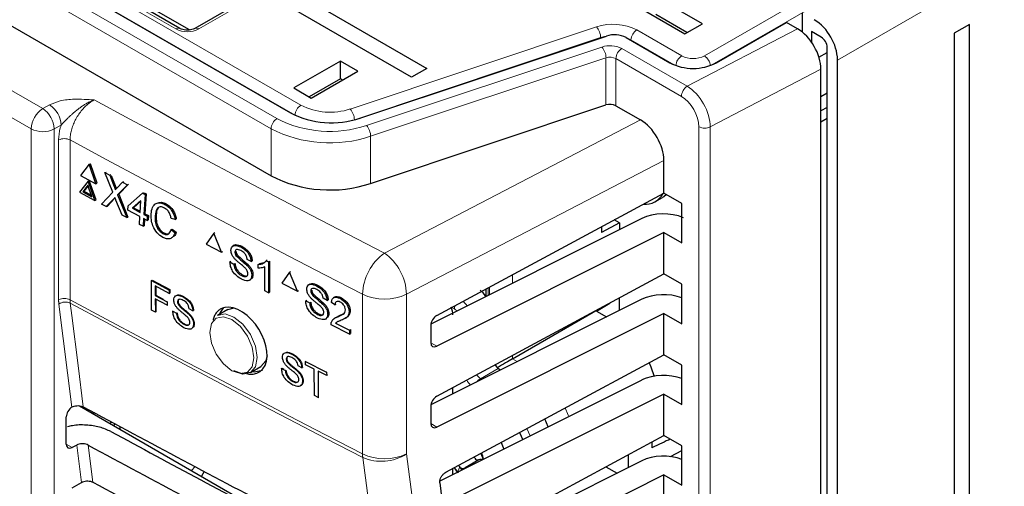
# Paper-space layout 'Blatt2' of a CAD drawing. Header units: millimetres. Extents: x 5 to 418, y 2 to 292.
# Tile 41 of 64: x 110 to 140, y 166 to 180. Entities that reach past the tile are written whole.
import ezdxf

# ---------------------------------------------------------------- set-up
doc = ezdxf.new("R2010")
doc.units = ezdxf.units.MM

psp = doc.layouts.new('Blatt2')

# ---------------------------------------------------------------- linework, layer by layer
at = {"color": 7, "linetype": 'Continuous', "lineweight": 18}
for p, q in [((84.701, 195.621), (117.443, 176.719)), ((117.266, 176.413), (84.524, 195.315)), ((88.055, 189.888), (110.341, 177.022)), ((109.988, 176.41), (87.702, 189.276)), ((102.671, 186.073), (118.17, 177.125)), ((114.377, 179.441), (102.781, 186.136)), ((117.994, 176.822), (102.491, 185.772)), ((143.425, 183.678), (134.447, 178.496)), ((130.409, 178.623), (138.717, 183.419)), ((138.894, 183.117), (130.634, 178.348)), ((120.735, 182.707), (115.078, 179.441)), ((119.666, 177.011), (127.136, 179.501)), ((127.261, 179.176), (119.791, 176.686)), ((127.261, 179.176), (127.261, 179.165)), ((128.357, 179.408), (129.718, 178.623)), ((129.886, 177.7), (133.235, 179.44)), ((120.159, 176.513), (127.297, 178.892)), ((129.492, 178.348), (128.18, 179.106)), ((128.18, 179.106), (128.18, 179.093)), ((127.901, 178.846), (129.886, 177.7)), ((127.422, 178.563), (120.284, 176.184)), ((127.422, 177.134), (127.422, 178.563)), ((127.724, 178.54), (127.724, 177.111)), ((129.71, 177.394), (127.724, 178.54)), ((133.943, 178.215), (130.585, 176.469)), ((110.341, 177.022), (110.55, 177.139)), ((118.032, 176.801), (117.994, 176.822)), ((117.994, 176.822), (117.994, 176.818)), ((110.897, 176.523), (110.689, 176.406)), ((119.791, 176.686), (119.737, 176.669)), ((119.791, 176.686), (119.791, 176.682)), ((120.704, 172.642), (128.471, 176.68)), ((109.988, 142.251), (109.988, 176.41)), ((110.689, 176.406), (110.689, 142.247)), ((117.266, 174.984), (117.266, 176.413)), ((120.284, 176.184), (120.284, 174.755)), ((130.241, 88.899), (130.241, 176.475)), ((130.585, 176.469), (130.585, 88.894)), ((110.822, 171.228), (110.822, 176.073)), ((111.167, 176.074), (111.167, 171.229)), ((129.179, 175.454), (121.373, 171.396)), ((112.501, 174.679), (112.535, 174.696)), ((112.487, 174.28), (112.521, 174.298)), ((124.586, 171.984), (124.586, 171.727)), ((123.848, 171.587), (123.848, 171.358)), ((123.885, 171.376), (123.885, 171.607)), ((120.038, 166.55), (120.038, 171.395)), ((121.373, 171.396), (121.373, 166.551)), ((111.225, 167.972), (110.83, 171.097)), ((122.824, 170.948), (122.746, 170.993)), ((122.11, 169.922), (122.293, 169.816)), ((124.586, 169.535), (124.586, 169.434)), ((124.586, 169.434), (124.731, 169.35)), ((124.156, 169.143), (123.613, 168.832)), ((123.613, 168.832), (123.643, 168.806)), ((122.11, 167.472), (122.293, 167.366)), ((111.055, 166.846), (111.231, 166.744)), ((111.513, 165.689), (111.371, 166.819)), ((111.717, 166.818), (111.859, 165.694)), ((122.933, 166.016), (122.985, 166.157))]:
    psp.add_line(p, q, dxfattribs=at)
at = {"color": 7, "linetype": 'Continuous', "lineweight": 25}
for p, q in [((85.001, 195.856), (117.85, 176.892)), ((84.524, 193.886), (117.266, 174.984)), ((114.502, 179.454), (92.052, 192.414)), ((114.788, 179.408), (92.826, 192.087)), ((120.61, 182.719), (114.953, 179.454)), ((118.1, 180.488), (121.989, 178.243)), ((130.346, 179.598), (128.932, 180.414)), ((121.521, 177.973), (117.632, 180.218)), ((128.402, 180.108), (129.816, 179.292)), ((129.878, 179.328), (128.932, 179.874)), ((133.378, 179.341), (133.387, 179.924)), ((129.816, 179.292), (130.346, 179.598)), ((130.77, 178.414), (132.892, 179.639)), ((133.235, 179.44), (132.892, 179.639)), ((138.443, 179.577), (137.983, 179.312)), ((138.443, 94.249), (138.443, 179.577)), ((119.962, 176.732), (127.433, 179.222)), ((128.037, 179.176), (129.356, 178.414)), ((133.343, 179.369), (133.379, 179.389)), ((133.952, 179.19), (133.652, 179.363)), ((133.652, 179.363), (133.652, 179.043)), ((137.983, 179.312), (137.983, 93.983)), ((134.129, 90.656), (134.129, 178.883)), ((133.88, 178.588), (134.129, 178.722)), ((119.368, 178.465), (117.954, 177.649)), ((119.899, 178.159), (119.368, 178.465)), ((119.368, 177.925), (119.368, 178.465)), ((134.447, 90.717), (134.447, 178.496)), ((118.484, 177.343), (119.899, 178.159)), ((121.989, 178.243), (121.521, 177.973)), ((133.943, 90.447), (133.943, 178.215)), ((119.368, 177.925), (118.422, 177.379)), ((119.431, 177.889), (119.368, 177.925)), ((117.954, 177.649), (118.484, 177.343)), ((133.943, 177.39), (134.129, 177.498)), ((120.284, 174.755), (127.422, 177.134)), ((127.724, 177.111), (128.471, 176.68)), ((134.129, 177.06), (133.943, 176.96)), ((134.129, 176.72), (133.943, 176.612)), ((111.751, 175.335), (111.489, 174.994)), ((111.751, 175.335), (111.785, 175.353)), ((111.954, 174.744), (111.751, 175.335)), ((111.988, 174.762), (111.785, 175.353)), ((129.179, 174.46), (129.179, 175.454)), ((111.489, 174.994), (111.954, 174.744)), ((112.227, 175.081), (112.26, 175.098)), ((112.466, 174.487), (112.227, 175.081)), ((112.227, 175.081), (112.37, 175.004)), ((112.37, 175.004), (112.403, 175.021)), ((112.37, 175.004), (112.501, 174.679)), ((112.413, 174.999), (112.535, 174.696)), ((111.719, 174.827), (111.456, 174.485)), ((111.711, 174.7), (111.555, 174.498)), ((111.831, 174.35), (111.711, 174.7)), ((111.719, 174.827), (111.753, 174.845)), ((111.922, 174.236), (111.719, 174.827)), ((111.956, 174.254), (111.753, 174.845)), ((111.954, 174.744), (111.988, 174.762)), ((112.6, 174.625), (112.762, 174.794)), ((112.908, 174.716), (112.61, 174.408)), ((112.928, 174.72), (112.644, 174.426)), ((112.762, 174.794), (112.795, 174.811)), ((112.762, 174.794), (112.908, 174.716)), ((112.908, 174.716), (112.94, 174.733)), ((111.456, 174.485), (111.922, 174.236)), ((111.555, 174.498), (111.589, 174.516)), ((111.555, 174.498), (111.831, 174.35)), ((111.717, 174.681), (111.589, 174.516)), ((111.589, 174.516), (111.815, 174.395)), ((112.121, 174.129), (112.466, 174.487)), ((112.61, 174.408), (112.644, 174.426)), ((112.61, 174.408), (112.888, 173.718)), ((112.644, 174.426), (112.922, 173.736)), ((112.928, 174.072), (113.366, 174.457)), ((113.366, 174.457), (113.4, 174.475)), ((113.366, 174.457), (113.442, 174.417)), ((113.442, 174.417), (113.404, 173.817)), ((113.419, 174.465), (113.476, 174.435)), ((113.476, 174.435), (113.438, 173.835)), ((113.442, 174.417), (113.476, 174.435)), ((122.293, 170.749), (129.179, 174.46)), ((129.725, 174.145), (129.179, 174.46)), ((111.922, 174.236), (111.956, 174.254)), ((112.266, 174.051), (112.121, 174.129)), ((112.487, 174.28), (112.266, 174.051)), ((112.521, 174.298), (112.3, 174.069)), ((112.536, 174.314), (112.521, 174.298)), ((112.745, 173.795), (112.562, 174.249)), ((113.318, 174.226), (113.062, 174)), ((113.317, 174.213), (113.095, 174.018)), ((113.296, 173.875), (113.318, 174.226)), ((114.048, 174.118), (114.082, 174.136)), ((128.923, 174.203), (129.135, 174.326)), ((129.725, 172.949), (129.725, 174.145)), ((112.266, 174.051), (112.3, 174.069)), ((112.888, 173.718), (112.745, 173.795)), ((112.92, 173.947), (112.928, 174.072)), ((113.288, 173.75), (112.92, 173.947)), ((113.062, 174), (113.095, 174.018)), ((113.062, 174), (113.296, 173.875)), ((113.095, 174.018), (113.298, 173.91)), ((113.404, 173.817), (113.438, 173.835)), ((113.404, 173.817), (113.512, 173.759)), ((113.438, 173.835), (113.546, 173.777)), ((112.888, 173.718), (112.922, 173.736)), ((113.272, 173.512), (113.288, 173.75)), ((113.381, 173.455), (113.272, 173.512)), ((113.396, 173.692), (113.381, 173.455)), ((113.504, 173.634), (113.396, 173.692)), ((113.427, 173.675), (113.414, 173.472)), ((113.512, 173.759), (113.504, 173.634)), ((113.504, 173.634), (113.538, 173.652)), ((113.512, 173.759), (113.546, 173.777)), ((113.546, 173.777), (113.538, 173.652)), ((113.747, 173.77), (113.781, 173.788)), ((114.355, 173.661), (114.234, 173.695)), ((114.355, 173.661), (114.389, 173.679)), ((128.51, 173.692), (122.113, 170.489)), ((127.83, 173.559), (127.29, 173.269)), ((127.83, 173.559), (127.674, 173.649)), ((127.83, 173.559), (127.83, 173.351)), ((113.381, 173.455), (113.414, 173.472)), ((113.983, 173.235), (114.017, 173.253)), ((114.235, 173.353), (114.269, 173.371)), ((114.235, 173.353), (114.352, 173.257)), ((114.269, 173.371), (114.386, 173.275)), ((114.352, 173.257), (114.386, 173.275)), ((115.531, 173.243), (115.296, 172.917)), ((115.531, 173.243), (115.564, 173.264)), ((115.766, 172.67), (115.531, 173.243)), ((129.179, 173.264), (122.293, 169.816)), ((127.29, 173.442), (127.29, 173.269)), ((129.179, 172.01), (129.179, 173.264)), ((129.179, 173.264), (129.725, 172.949)), ((115.296, 172.917), (115.766, 172.67)), ((115.766, 172.67), (115.799, 172.691)), ((116.141, 172.88), (116.104, 172.856)), ((116.169, 172.671), (116.202, 172.692)), ((116.344, 172.827), (116.377, 172.848)), ((116.016, 172.374), (116.049, 172.394)), ((116.016, 172.374), (116.136, 172.311)), ((116.136, 172.311), (116.169, 172.331)), ((116.2, 172.572), (116.232, 172.593)), ((116.66, 172.385), (116.54, 172.448)), ((116.66, 172.385), (116.692, 172.405)), ((116.878, 172.3), (116.911, 172.321)), ((116.911, 172.322), (117.047, 172.352)), ((117.113, 172.411), (117.146, 172.433)), ((117.113, 172.411), (117.183, 172.375)), ((117.183, 172.375), (117.217, 172.396)), ((117.183, 172.375), (117.183, 171.436)), ((117.217, 172.396), (117.217, 171.457)), ((116.534, 172.27), (116.567, 172.291)), ((116.878, 172.189), (116.878, 172.3)), ((117.074, 171.493), (117.074, 172.225)), ((117.827, 172.061), (117.591, 171.734)), ((117.827, 172.061), (117.86, 172.082)), ((118.063, 171.489), (117.827, 172.061)), ((122.293, 168.299), (129.179, 172.01)), ((129.725, 171.696), (129.179, 172.01)), ((113.639, 171.808), (113.656, 171.818)), ((113.641, 170.909), (113.639, 171.808)), ((113.639, 171.808), (114.179, 171.522)), ((113.656, 171.818), (114.196, 171.533)), ((116.367, 171.96), (116.4, 171.981)), ((116.613, 171.82), (116.65, 171.843)), ((116.681, 171.966), (116.714, 171.986)), ((117.591, 171.734), (118.063, 171.489)), ((114.179, 171.419), (113.753, 171.644)), ((113.753, 171.644), (113.754, 171.356)), ((113.77, 171.635), (113.771, 171.366)), ((114.179, 171.522), (114.196, 171.533)), ((114.179, 171.522), (114.179, 171.419)), ((114.179, 171.419), (114.196, 171.429)), ((114.196, 171.533), (114.196, 171.429)), ((117.183, 171.436), (117.074, 171.493)), ((117.183, 171.436), (117.217, 171.457)), ((118.063, 171.489), (118.096, 171.51)), ((118.439, 171.7), (118.403, 171.676)), ((118.468, 171.491), (118.501, 171.512)), ((118.499, 171.393), (118.531, 171.413)), ((118.645, 171.648), (118.677, 171.669)), ((123.775, 171.547), (123.775, 171.327)), ((129.725, 170.499), (129.725, 171.696)), ((113.754, 171.356), (113.771, 171.366)), ((113.754, 171.356), (114.117, 171.164)), ((114.118, 171.06), (113.754, 171.252)), ((113.754, 171.252), (113.755, 170.849)), ((113.771, 171.366), (113.993, 171.249)), ((113.771, 171.243), (113.772, 170.859)), ((114.117, 171.164), (114.134, 171.174)), ((114.117, 171.164), (114.118, 171.06)), ((114.428, 171.164), (114.445, 171.175)), ((114.595, 171.314), (114.612, 171.324)), ((118.315, 171.194), (118.347, 171.214)), ((118.315, 171.194), (118.436, 171.131)), ((118.436, 171.131), (118.468, 171.152)), ((118.835, 171.092), (118.868, 171.113)), ((118.962, 171.207), (118.841, 171.27)), ((118.962, 171.207), (118.994, 171.228)), ((119.203, 171.07), (119.093, 171.139)), ((119.193, 171.305), (119.156, 171.282)), ((119.368, 171.261), (119.4, 171.282)), ((128.51, 171.242), (122.113, 168.04)), ((127.135, 170.877), (127.537, 171.125)), ((127.83, 170.902), (127.83, 171.283)), ((113.755, 170.849), (113.641, 170.909)), ((113.755, 170.849), (113.772, 170.859)), ((114.118, 171.06), (114.134, 171.07)), ((114.284, 170.88), (114.3, 170.89)), ((114.284, 170.88), (114.398, 170.819)), ((114.398, 170.819), (114.415, 170.83)), ((114.458, 171.07), (114.474, 171.08)), ((114.896, 170.89), (114.781, 170.95)), ((114.896, 170.89), (114.913, 170.901)), ((115.952, 170.931), (115.64, 170.751)), ((115.952, 170.931), (116.149, 170.978)), ((118.984, 170.788), (119.016, 170.809)), ((119.203, 171.07), (119.236, 171.091)), ((119.325, 170.735), (119.47, 170.808)), ((119.631, 170.866), (119.664, 170.887)), ((129.179, 170.814), (122.293, 167.366)), ((124.586, 169.434), (127.224, 170.957)), ((127.135, 170.877), (127.434, 170.704)), ((129.179, 169.561), (129.179, 170.814)), ((129.179, 170.814), (129.725, 170.499)), ((114.776, 170.781), (114.793, 170.791)), ((118.668, 170.782), (118.7, 170.802)), ((118.915, 170.642), (118.952, 170.666)), ((119.221, 170.687), (119.184, 170.663)), ((119.223, 170.518), (119.256, 170.539)), ((119.223, 170.518), (119.642, 170.301)), ((119.291, 170.713), (119.324, 170.734)), ((119.52, 170.665), (119.557, 170.689)), ((114.619, 170.484), (114.635, 170.495)), ((114.917, 170.489), (114.934, 170.5)), ((119.642, 170.18), (119.083, 170.47)), ((119.642, 170.301), (119.675, 170.322)), ((119.642, 170.301), (119.642, 170.18)), ((119.675, 170.322), (119.675, 170.202)), ((122.11, 170.449), (122.11, 169.925)), ((119.642, 170.18), (119.675, 170.202)), ((117.727, 169.427), (117.743, 169.438)), ((117.757, 169.333), (117.774, 169.343)), ((117.893, 169.58), (117.91, 169.591)), ((118.312, 169.356), (118.328, 169.366)), ((118.313, 169.252), (118.312, 169.356)), ((118.312, 169.356), (118.951, 169.031)), ((122.564, 165.995), (129.179, 169.561)), ((129.725, 169.246), (129.179, 169.561)), ((116.639, 169.019), (116.951, 169.199)), ((117.583, 169.139), (117.6, 169.15)), ((117.583, 169.139), (117.699, 169.081)), ((117.6, 169.15), (117.649, 169.125)), ((117.699, 169.081), (117.715, 169.091)), ((118.08, 169.048), (118.096, 169.058)), ((118.199, 169.16), (118.083, 169.219)), ((118.199, 169.16), (118.215, 169.17)), ((118.575, 169.118), (118.313, 169.252)), ((118.582, 168.321), (118.575, 169.118)), ((118.952, 168.926), (118.69, 169.06)), ((118.69, 169.06), (118.698, 168.262)), ((118.951, 169.031), (118.968, 169.041)), ((118.951, 169.031), (118.952, 168.926)), ((124.214, 169.091), (124.156, 169.143)), ((129.725, 168.05), (129.725, 169.246)), ((117.923, 168.748), (117.939, 168.758)), ((118.223, 168.758), (118.239, 168.768)), ((118.952, 168.926), (118.969, 168.937)), ((128.51, 168.793), (122.384, 165.726)), ((122.78, 168.374), (122.78, 168.562)), ((118.698, 168.262), (118.582, 168.321)), ((118.698, 168.262), (118.714, 168.272)), ((129.179, 168.365), (122.63, 165.085)), ((129.179, 167.111), (129.179, 168.365)), ((129.179, 168.365), (129.725, 168.05)), ((111.225, 167.972), (111.231, 167.975)), ((111.45, 168.012), (117.621, 164.449)), ((111.829, 167.838), (111.829, 167.793)), ((122.11, 168), (122.11, 167.475)), ((111.055, 166.849), (111.055, 167.673)), ((111.906, 167.797), (111.865, 167.773)), ((125.673, 167.372), (125.572, 167.617)), ((112.437, 167.511), (112.377, 167.477)), ((112.547, 167.452), (112.483, 167.415)), ((112.677, 167.382), (112.677, 167.303)), ((122.863, 163.707), (129.179, 167.111)), ((124.804, 167.203), (124.896, 166.983)), ((129.725, 166.796), (129.179, 167.111)), ((111.371, 166.819), (111.231, 166.744)), ((124.241, 166.899), (124.327, 166.699)), ((128.809, 166.912), (128.809, 166.732)), ((129.377, 166.469), (129.725, 166.656)), ((129.725, 165.6), (129.725, 166.796)), ((128.51, 166.343), (122.683, 163.426)), ((123.57, 166.375), (123.147, 166.131)), ((128.09, 166.524), (128.09, 166.133)), ((114.959, 166.166), (114.852, 166.048)), ((122.78, 165.924), (122.78, 166.112)), ((122.822, 166.134), (122.936, 165.98)), ((122.922, 165.995), (122.836, 166.119)), ((122.985, 166.157), (122.95, 166.203)), ((127.42, 166.163), (127.76, 165.967)), ((115.239, 166.018), (115.156, 165.872)), ((129.179, 165.915), (122.931, 162.786)), ((129.179, 159.762), (129.179, 165.915)), ((129.179, 165.915), (129.725, 165.6)), ((111.231, 165.526), (111.513, 165.689)), ((122.382, 165.67), (122.448, 165.168))]:
    psp.add_line(p, q, dxfattribs=at)
at = {"color": 7, "linetype": 'Continuous', "lineweight": 18, "flags": 128}
for points in [[(127.407, 179.213), (127.374, 179.206), (127.261, 179.176)], [(128.18, 179.106), (128.085, 179.152), (128.06, 179.162)], [(111.896, 177.287), (112.986, 176.7), (114.08, 176.115), (115.176, 175.531), (116.276, 174.949), (117.378, 174.37), (118.484, 173.792), (119.592, 173.216), (120.704, 172.642)], [(120.038, 171.395), (118.918, 171.973), (117.802, 172.553), (116.688, 173.135), (115.578, 173.719), (114.471, 174.305), (113.366, 174.893), (112.265, 175.483), (111.167, 176.074)], [(111.167, 171.229), (112.265, 170.638), (113.366, 170.048), (114.471, 169.46), (115.578, 168.874), (116.688, 168.29), (117.802, 167.708), (118.918, 167.128), (120.038, 166.55)], [(111.173, 171.125), (111.221, 170.747), (111.412, 169.234), (111.571, 167.978)], [(120.044, 166.445), (118.924, 167.023), (117.808, 167.603), (116.694, 168.186), (115.584, 168.769), (114.477, 169.355), (113.372, 169.943), (112.271, 170.533), (111.173, 171.125)], [(116.077, 169.076), (116.334, 168.987), (116.551, 169.029), (116.696, 169.196), (116.747, 169.463), (116.696, 169.788), (116.551, 170.123), (116.334, 170.416), (116.077, 170.623), (115.821, 170.712), (115.604, 170.67), (115.458, 170.503), (115.407, 170.236), (115.458, 169.911), (115.604, 169.576), (115.821, 169.283), (116.077, 169.076)], [(115.64, 170.751), (115.869, 170.796), (116.14, 170.702), (116.41, 170.483), (116.64, 170.174), (116.793, 169.821), (116.847, 169.477), (116.793, 169.196), (116.64, 169.019), (116.639, 169.019)], [(126.18, 167.944), (126.273, 167.73), (126.291, 167.682)], [(125.025, 167.322), (125.025, 167.32), (125.12, 167.095)], [(123.584, 139.394), (123.386, 140.91), (122.592, 146.971), (120.044, 166.445)], [(121.373, 166.551), (123.143, 153.021), (124.912, 139.501)]]:
    psp.add_lwpolyline(points, dxfattribs=at)
at = {"color": 7, "linetype": 'Continuous', "lineweight": 25, "flags": 128}
for points in [[(129.254, 174.417), (129.178, 174.353), (129.135, 174.326)], [(115.82, 170.989), (115.717, 170.841), (115.694, 170.783)], [(116.522, 168.992), (116.591, 168.975), (116.717, 168.972), (116.835, 168.998), (116.935, 169.051), (117.02, 169.133), (117.082, 169.235), (117.125, 169.363), (117.143, 169.504), (117.138, 169.663), (117.11, 169.826), (117.058, 169.999), (116.987, 170.166), (116.894, 170.333), (116.788, 170.486), (116.665, 170.629), (116.536, 170.749), (116.396, 170.852), (116.258, 170.927), (116.118, 170.977), (115.987, 170.998), (115.861, 170.99), (115.791, 170.971), (115.725, 170.941), (115.725, 170.941)], [(117.149, 169.531), (117.105, 169.376), (116.952, 169.199), (116.951, 169.199)], [(128.728, 169.317), (128.782, 169.189), (128.879, 168.903)], [(116.639, 169.019), (116.41, 168.975), (116.14, 169.069)], [(116.694, 169.051), (116.756, 169.041), (117.007, 169.087)], [(123.445, 166.422), (123.431, 166.441), (123.421, 166.458)], [(123.066, 166.067), (123.043, 166.09), (122.985, 166.157)]]:
    psp.add_lwpolyline(points, dxfattribs=at)
at = {"color": 7, "linetype": 'Continuous', "lineweight": 18}
for centre, radius, start, end in [((127.636, 177.997), 1.585, 62.9387, 108.3689), ((126.742, 179.163), 0.519, 1.3819, 40.6244), ((114.451, 179.338), 0.127, 66.7741, 125.477), ((114.728, 180.118), 0.762, 242.6098, 297.3901), ((115.006, 179.345), 0.12, 52.8805, 115.6984), ((128.565, 179.084), 0.385, 122.6504, 176.7717), ((127.544, 178.148), 0.784, 62.9382, 108.3695), ((126.904, 178.554), 0.519, 0.9548, 40.6402), ((127.546, 178.191), 0.392, 62.9392, 108.3686), ((128.108, 178.522), 0.384, 122.6055, 177.3945), ((129.927, 178.297), 0.387, 122.7394, 175.1506), ((130.063, 179.29), 0.751, 242.6095, 297.3905), ((130.199, 178.297), 0.387, 4.8506, 57.2596), ((130.093, 177.376), 0.384, 122.6055, 177.3945), ((110.118, 176.489), 0.78, 2.4796, 56.3602), ((118.378, 176.801), 0.385, 122.6512, 176.7699), ((119.054, 178.854), 1.941, 242.938, 288.3696), ((110.755, 176.375), 0.768, 122.6063, 177.3941), ((109.909, 176.373), 0.78, 2.4799, 56.3601), ((119.272, 176.673), 0.519, 1.379, 40.6256), ((117.65, 176.395), 0.384, 122.6061, 177.3929), ((119.048, 179.86), 3.527, 242.9383, 288.3693), ((119.766, 176.175), 0.519, 0.9548, 40.6402), ((110.342, 177.094), 0.77, 242.6568, 296.7661), ((119.049, 179.903), 3.919, 242.9386, 288.3691), ((130.418, 176.819), 0.387, 242.7386, 295.5288), ((110.996, 175.727), 0.387, 63.837, 116.678), ((121.656, 171.332), 1.619, 126.0267, 177.8012), ((119.762, 171.334), 1.612, 2.2321, 54.2589), ((110.996, 170.882), 0.387, 63.837, 116.678), ((111.026, 170.808), 0.349, 65.0906, 124.1397), ((120.703, 172.807), 1.562, 244.7797, 295.3754), ((123.144, 170.942), 0.32, 161.3827, 178.9372), ((123.889, 168.387), 0.524, 121.8102, 138.8756), ((120.703, 167.963), 1.562, 244.7797, 295.3754), ((120.936, 166.548), 0.898, 179.8782, 186.5598), ((120.609, 167.737), 1.41, 246.3589, 302.7879)]:
    psp.add_arc(centre, radius, start, end, dxfattribs=at)
at = {"color": 7, "linetype": 'Continuous', "lineweight": 25}
for centre, radius, start, end in [((132.912, 178.426), 1.537, 2.605, 57.395), ((127.68, 178.478), 0.784, 62.9381, 108.3696), ((130.063, 179.779), 1.537, 242.6099, 297.3902), ((127.546, 176.762), 0.392, 62.9392, 108.3686), ((119.098, 179.335), 2.743, 242.9384, 288.3691), ((119.049, 178.474), 3.919, 242.9386, 288.3691), ((128.607, 174.75), 0.629, 265.1708, 331.4733), ((123.538, 166.474), 0.107, 209.0192, 282.1914), ((123.619, 166.27), 0.116, 61.4546, 115.2862), ((122.665, 166.161), 1.068, 12.3341, 23.084)]:
    psp.add_arc(centre, radius, start, end, dxfattribs=at)
for centre, major_axis, ratio, start_param, end_param in [((133.235, 178.624), (-0.501, 0.866), 0.577381, 3.925701, 5.496497), ((133.952, 178.985), (-0.125, 0.217), 0.577557, 3.927224, 5.497716), ((128.471, 175.863), (-0.501, 0.866), 0.577381, 3.925701, 5.496497), ((129.179, 173.264), (1, -0.015), 0.567125, 0.945693, 2.312261), ((123.54, 171.157), (-0.25, 0.433), 0.577557, 4.773147, 5.313731), ((129.179, 170.814), (1, -0.015), 0.567125, 1.002162, 2.312261), ((122.426, 170.969), (-0.25, 0.433), 0.577557, 3.927224, 4.460624), ((122.296, 170.546), (0.135, 0.21), 0.606761, 0.83184, 2.385183), ((122.296, 170.022), (0.135, 0.21), 0.606761, 2.385183, 3.938526), ((124.239, 169.233), (0.5, 0.289), 0.00007, 0.802811, 1.79442), ((124.247, 169.484), (-0.25, 0.433), 0.577517, 1.788429, 2.094297), ((129.179, 168.365), (1, -0.015), 0.567125, 1.002162, 2.312261), ((122.296, 168.096), (0.135, 0.21), 0.606761, 0.83184, 2.385183), ((111.234, 167.773), (0.128, 0.215), 0.587369, 0.847257, 2.36515), ((453.684, 386.088), (500.587, 7.703), 0.587275, 3.950946, 3.967413), ((452.037, 369.67), (497.046, -7.384), 0.567125, 3.968584, 3.983526), ((122.296, 167.572), (0.135, 0.21), 0.606761, 2.385183, 3.938526), ((124.736, 164.417), (5.152, 2.774), 0.030727, 0.434546, 0.642515), ((111.234, 166.95), (0.128, 0.215), 0.587369, 2.36515, 3.918493), ((452.035, 369.669), (498.055, -7.399), 0.567125, 3.968582, 3.985126), ((129.179, 165.915), (1, -0.015), 0.567125, 1.002162, 2.312261), ((453.684, 383.638), (500.185, 7.697), 0.587275, 3.950986, 3.967453)]:
    psp.add_ellipse(centre, major_axis=major_axis, ratio=ratio, start_param=start_param, end_param=end_param, dxfattribs=at)
at = {"color": 7, "linetype": 'Continuous', "lineweight": 18}
for centre, major_axis, ratio, start_param, end_param in [((129.886, 176.883), (-0.491, 0.872), 0.569789, 3.932767, 5.503564), ((129.71, 176.781), (-0.376, 0.65), 0.577381, 3.925701, 5.496497), ((123.001, 170.845), (-0.25, 0.433), 0.567307, 4.837246, 5.220711), ((122.824, 170.743), (-0.125, 0.217), 0.577557, 5.050988, 5.497716), ((123.531, 169.073), (-0.375, 0.65), 0.577517, 1.679818, 1.933112), ((123.708, 169.175), (-0.251, 0.433), 0.586553, 1.75425, 2.093184)]:
    psp.add_ellipse(centre, major_axis=major_axis, ratio=ratio, start_param=start_param, end_param=end_param, dxfattribs=at)
at = {"color": 7, "linetype": 'Continuous', "lineweight": 25}
for points, knots in [([(114.953, 179.454), (114.937, 179.446), (114.904, 179.429), (114.824, 179.409), (114.729, 179.401), (114.629, 179.409), (114.548, 179.43), (114.516, 179.447), (114.502, 179.454)], [0, 0, 0, 0, 0.154228, 0.316592, 0.494485, 0.681409, 0.866642, 1, 1, 1, 1]), ([(112.535, 174.696), (112.543, 174.675), (112.555, 174.645), (112.568, 174.61), (112.57, 174.598), (112.57, 174.595)], [0, 0, 0, 0, 0.642832, 0.895257, 1, 1, 1, 1]), ([(112.501, 174.679), (112.51, 174.657), (112.521, 174.627), (112.536, 174.588), (112.538, 174.571), (112.539, 174.562)], [0, 0, 0, 0, 0.561286, 0.781796, 1, 1, 1, 1]), ([(112.539, 174.562), (112.55, 174.574), (112.571, 174.595), (112.591, 174.616), (112.6, 174.625)], [0, 0, 0, 0, 0.55999, 1, 1, 1, 1]), ([(112.531, 174.326), (112.523, 174.317), (112.508, 174.302), (112.493, 174.287), (112.487, 174.28)], [0, 0, 0, 0, 0.5600221, 1, 1, 1, 1]), ([(112.562, 174.249), (112.556, 174.264), (112.546, 174.289), (112.535, 174.315), (112.531, 174.326)], [0, 0, 0, 0, 0.560027, 1, 1, 1, 1]), ([(113.628, 173.833), (113.637, 173.901), (113.655, 174.037), (113.76, 174.159), (113.904, 174.179), (114, 174.139), (114.048, 174.118)], [0, 0, 0, 0, 0.280489, 0.559567, 0.779616, 1, 1, 1, 1]), ([(113.864, 174.173), (113.889, 174.179), (113.956, 174.195), (114.033, 174.159), (114.082, 174.136)], [0, 0, 0, 0, 0.372042, 1, 1, 1, 1]), ([(114.048, 174.118), (114.089, 174.092), (114.171, 174.041), (114.268, 173.916), (114.33, 173.784), (114.347, 173.702), (114.355, 173.661)], [0, 0, 0, 0, 0.280078, 0.559447, 0.779539, 1, 1, 1, 1]), ([(114.082, 174.136), (114.123, 174.11), (114.205, 174.059), (114.302, 173.934), (114.364, 173.802), (114.381, 173.72), (114.389, 173.679)], [0, 0, 0, 0, 0.280085, 0.559458, 0.779557, 1, 1, 1, 1]), ([(113.987, 173.117), (113.924, 173.156), (113.799, 173.234), (113.675, 173.454), (113.628, 173.659), (113.628, 173.775), (113.628, 173.833)], [0, 0, 0, 0, 0.279955, 0.558082, 0.77891, 1, 1, 1, 1]), ([(114.035, 174.009), (114.005, 174.022), (113.946, 174.049), (113.863, 174.04), (113.773, 173.964), (113.758, 173.85), (113.747, 173.77)], [0, 0, 0, 0, 0.187221, 0.373908, 0.560726, 1, 1, 1, 1]), ([(113.846, 174.006), (113.844, 174.004), (113.794, 173.964), (113.787, 173.874), (113.781, 173.788)], [0, 0, 0, 0, 0.045429, 1, 1, 1, 1]), ([(114.234, 173.695), (114.227, 173.73), (114.212, 173.801), (114.164, 173.898), (114.101, 173.969), (114.057, 173.995), (114.035, 174.009)], [0, 0, 0, 0, 0.280549, 0.559747, 0.779654, 1, 1, 1, 1]), ([(113.747, 173.77), (113.746, 173.717), (113.744, 173.61), (113.784, 173.443), (113.877, 173.307), (113.947, 173.259), (113.983, 173.235)], [0, 0, 0, 0, 0.2812503, 0.5607156, 0.7801329, 1, 1, 1, 1]), ([(113.781, 173.788), (113.78, 173.735), (113.778, 173.628), (113.818, 173.461), (113.911, 173.325), (113.981, 173.277), (114.017, 173.253)], [0, 0, 0, 0, 0.281245, 0.560726, 0.780141, 1, 1, 1, 1]), ([(113.983, 173.235), (114.015, 173.222), (114.081, 173.194), (114.184, 173.224), (114.216, 173.304), (114.235, 173.353)], [0, 0, 0, 0, 0.280711, 0.560903, 1, 1, 1, 1]), ([(114.352, 173.257), (114.334, 173.215), (114.3, 173.13), (114.204, 173.069), (114.094, 173.068), (114.022, 173.101), (113.987, 173.117)], [0, 0, 0, 0, 0.280262, 0.559553, 0.77959, 1, 1, 1, 1]), ([(114.017, 173.253), (114.05, 173.238), (114.11, 173.211), (114.158, 173.232), (114.18, 173.242)], [0, 0, 0, 0, 0.5530974, 1, 1, 1, 1]), ([(114.386, 173.275), (114.371, 173.228), (114.355, 173.175), (114.315, 173.151), (114.31, 173.148)], [0, 0, 0, 0, 0.865814, 1, 1, 1, 1]), ([(116.143, 172.879), (116.161, 172.887), (116.226, 172.916), (116.314, 172.877), (116.378, 172.849)], [0, 0, 0, 0, 0.279508, 1, 1, 1, 1]), ([(116.049, 172.725), (116.052, 172.753), (116.058, 172.808), (116.1, 172.861), (116.192, 172.891), (116.282, 172.854), (116.344, 172.827)], [0, 0, 0, 0, 0.187013, 0.374123, 0.56114, 1, 1, 1, 1]), ([(116.175, 172.456), (116.156, 172.478), (116.117, 172.522), (116.063, 172.617), (116.054, 172.684), (116.049, 172.725)], [0, 0, 0, 0, 0.281456, 0.562254, 1, 1, 1, 1]), ([(116.349, 172.716), (116.326, 172.728), (116.28, 172.75), (116.218, 172.756), (116.177, 172.727), (116.172, 172.69), (116.169, 172.671)], [0, 0, 0, 0, 0.281295, 0.560831, 0.780677, 1, 1, 1, 1]), ([(116.169, 172.671), (116.171, 172.653), (116.173, 172.62), (116.191, 172.587), (116.2, 172.572)], [0, 0, 0, 0, 0.5596392, 1, 1, 1, 1]), ([(116.203, 172.692), (116.204, 172.674), (116.207, 172.641), (116.225, 172.608), (116.233, 172.593)], [0, 0, 0, 0, 0.559646, 1, 1, 1, 1]), ([(116.344, 172.827), (116.387, 172.802), (116.471, 172.752), (116.579, 172.636), (116.646, 172.501), (116.655, 172.424), (116.66, 172.385)], [0, 0, 0, 0, 0.280792, 0.560142, 0.779866, 1, 1, 1, 1]), ([(116.54, 172.448), (116.535, 172.478), (116.526, 172.539), (116.457, 172.652), (116.39, 172.692), (116.349, 172.716)], [0, 0, 0, 0, 0.2811165, 0.5602919, 1, 1, 1, 1]), ([(116.378, 172.849), (116.42, 172.824), (116.504, 172.774), (116.613, 172.657), (116.68, 172.523), (116.689, 172.445), (116.693, 172.406)], [0, 0, 0, 0, 0.280792, 0.560142, 0.779867, 1, 1, 1, 1]), ([(116.373, 171.849), (116.323, 171.878), (116.224, 171.936), (116.1, 172.08), (116.03, 172.238), (116.021, 172.329), (116.016, 172.374)], [0, 0, 0, 0, 0.280812, 0.559556, 0.779612, 1, 1, 1, 1]), ([(116.136, 172.311), (116.141, 172.272), (116.151, 172.196), (116.214, 172.085), (116.291, 172.006), (116.342, 171.976), (116.367, 171.96)], [0, 0, 0, 0, 0.2806454, 0.5586733, 0.7792002, 1, 1, 1, 1]), ([(116.17, 172.332), (116.175, 172.294), (116.184, 172.217), (116.248, 172.106), (116.325, 172.028), (116.376, 171.997), (116.401, 171.982)], [0, 0, 0, 0, 0.280647, 0.558673, 0.7792, 1, 1, 1, 1]), ([(116.471, 172.197), (116.437, 172.226), (116.382, 172.275), (116.304, 172.338), (116.238, 172.393), (116.196, 172.435), (116.175, 172.456)], [0, 0, 0, 0, 0.339947, 0.560026, 0.780084, 1, 1, 1, 1]), ([(116.2, 172.572), (116.261, 172.514), (116.371, 172.41), (116.484, 172.313), (116.534, 172.27)], [0, 0, 0, 0, 0.558383, 1, 1, 1, 1]), ([(116.233, 172.593), (116.295, 172.535), (116.405, 172.431), (116.518, 172.334), (116.568, 172.292)], [0, 0, 0, 0, 0.5583836, 1, 1, 1, 1]), ([(116.878, 172.3), (116.931, 172.305), (117.025, 172.315), (117.086, 172.382), (117.113, 172.411)], [0, 0, 0, 0, 0.560424, 1, 1, 1, 1]), ([(116.367, 171.96), (116.393, 171.949), (116.444, 171.926), (116.51, 171.926), (116.553, 171.961), (116.559, 172.002), (116.562, 172.022)], [0, 0, 0, 0, 0.2809232, 0.5608221, 0.7805192, 1, 1, 1, 1]), ([(116.562, 172.022), (116.56, 172.039), (116.557, 172.073), (116.526, 172.139), (116.492, 172.175), (116.471, 172.197)], [0, 0, 0, 0, 0.280085, 0.559966, 1, 1, 1, 1]), ([(116.534, 172.27), (116.556, 172.246), (116.601, 172.197), (116.65, 172.114), (116.677, 172.033), (116.68, 171.988), (116.681, 171.966)], [0, 0, 0, 0, 0.28037, 0.559905, 0.779839, 1, 1, 1, 1]), ([(116.568, 172.292), (116.59, 172.267), (116.635, 172.218), (116.684, 172.135), (116.711, 172.055), (116.714, 172.01), (116.715, 171.987)], [0, 0, 0, 0, 0.280371, 0.559905, 0.779839, 1, 1, 1, 1]), ([(117.074, 172.225), (117.04, 172.211), (116.98, 172.188), (116.909, 172.189), (116.878, 172.189)], [0, 0, 0, 0, 0.559685, 1, 1, 1, 1]), ([(116.681, 171.966), (116.675, 171.923), (116.661, 171.839), (116.546, 171.78), (116.438, 171.823), (116.373, 171.849)], [0, 0, 0, 0, 0.279933, 0.560086, 1, 1, 1, 1]), ([(116.401, 171.982), (116.426, 171.971), (116.476, 171.949), (116.533, 171.942), (116.552, 171.961), (116.555, 171.964)], [0, 0, 0, 0, 0.449085, 0.896531, 1, 1, 1, 1]), ([(116.715, 171.987), (116.711, 171.942), (116.704, 171.877), (116.659, 171.858), (116.645, 171.853)], [0, 0, 0, 0, 0.704773, 1, 1, 1, 1]), ([(118.441, 171.699), (118.459, 171.707), (118.525, 171.737), (118.614, 171.698), (118.678, 171.67)], [0, 0, 0, 0, 0.281312, 1, 1, 1, 1]), ([(118.348, 171.545), (118.351, 171.573), (118.356, 171.628), (118.399, 171.682), (118.492, 171.712), (118.582, 171.675), (118.645, 171.648)], [0, 0, 0, 0, 0.187038, 0.374126, 0.561143, 1, 1, 1, 1]), ([(118.474, 171.277), (118.455, 171.299), (118.416, 171.343), (118.361, 171.437), (118.353, 171.504), (118.348, 171.545)], [0, 0, 0, 0, 0.28144, 0.562284, 1, 1, 1, 1]), ([(118.65, 171.538), (118.626, 171.549), (118.58, 171.571), (118.518, 171.577), (118.476, 171.548), (118.471, 171.51), (118.468, 171.491)], [0, 0, 0, 0, 0.2812852, 0.5608139, 0.7806855, 1, 1, 1, 1]), ([(118.468, 171.491), (118.47, 171.473), (118.473, 171.441), (118.491, 171.407), (118.499, 171.393)], [0, 0, 0, 0, 0.559646, 1, 1, 1, 1]), ([(118.502, 171.513), (118.503, 171.495), (118.506, 171.462), (118.524, 171.429), (118.533, 171.414)], [0, 0, 0, 0, 0.559646, 1, 1, 1, 1]), ([(118.533, 171.414), (118.594, 171.356), (118.705, 171.252), (118.819, 171.156), (118.869, 171.114)], [0, 0, 0, 0, 0.5583824, 1, 1, 1, 1]), ([(118.645, 171.648), (118.687, 171.624), (118.772, 171.574), (118.881, 171.458), (118.948, 171.324), (118.957, 171.246), (118.962, 171.207)], [0, 0, 0, 0, 0.280799, 0.560156, 0.779885, 1, 1, 1, 1]), ([(118.841, 171.27), (118.837, 171.3), (118.828, 171.361), (118.759, 171.473), (118.691, 171.513), (118.65, 171.538)], [0, 0, 0, 0, 0.281087, 0.560273, 1, 1, 1, 1]), ([(118.678, 171.67), (118.721, 171.645), (118.805, 171.595), (118.915, 171.48), (118.982, 171.345), (118.991, 171.267), (118.995, 171.229)], [0, 0, 0, 0, 0.280799, 0.560156, 0.779885, 1, 1, 1, 1]), ([(114.314, 171.216), (114.317, 171.243), (114.322, 171.295), (114.362, 171.346), (114.45, 171.375), (114.535, 171.339), (114.595, 171.314)], [0, 0, 0, 0, 0.187025, 0.374126, 0.561136, 1, 1, 1, 1]), ([(114.434, 170.959), (114.416, 170.98), (114.38, 171.022), (114.327, 171.113), (114.319, 171.177), (114.314, 171.216)], [0, 0, 0, 0, 0.281453, 0.562288, 1, 1, 1, 1]), ([(114.411, 171.361), (114.421, 171.365), (114.476, 171.388), (114.55, 171.353), (114.612, 171.324)], [0, 0, 0, 0, 0.180412, 1, 1, 1, 1]), ([(114.6, 171.208), (114.578, 171.218), (114.534, 171.24), (114.475, 171.246), (114.435, 171.218), (114.431, 171.182), (114.428, 171.164)], [0, 0, 0, 0, 0.281289, 0.560814, 0.780676, 1, 1, 1, 1]), ([(114.428, 171.164), (114.43, 171.147), (114.432, 171.116), (114.45, 171.084), (114.458, 171.07)], [0, 0, 0, 0, 0.559654, 1, 1, 1, 1]), ([(114.479, 171.241), (114.471, 171.236), (114.45, 171.225), (114.447, 171.194), (114.445, 171.175)], [0, 0, 0, 0, 0.394406, 1, 1, 1, 1]), ([(114.445, 171.175), (114.447, 171.157), (114.449, 171.126), (114.467, 171.094), (114.475, 171.08)], [0, 0, 0, 0, 0.55959, 1, 1, 1, 1]), ([(114.595, 171.314), (114.635, 171.29), (114.715, 171.242), (114.819, 171.131), (114.882, 171.002), (114.891, 170.927), (114.896, 170.89)], [0, 0, 0, 0, 0.280798, 0.560157, 0.779872, 1, 1, 1, 1]), ([(114.781, 170.95), (114.777, 170.98), (114.768, 171.038), (114.703, 171.146), (114.639, 171.184), (114.6, 171.208)], [0, 0, 0, 0, 0.281093, 0.560304, 1, 1, 1, 1]), ([(114.612, 171.324), (114.652, 171.3), (114.732, 171.252), (114.836, 171.141), (114.899, 171.012), (114.908, 170.938), (114.913, 170.901)], [0, 0, 0, 0, 0.280795, 0.560155, 0.779871, 1, 1, 1, 1]), ([(118.673, 170.671), (118.623, 170.699), (118.524, 170.756), (118.399, 170.9), (118.328, 171.058), (118.319, 171.148), (118.315, 171.194)], [0, 0, 0, 0, 0.280818, 0.559567, 0.779628, 1, 1, 1, 1]), ([(118.436, 171.131), (118.44, 171.093), (118.45, 171.016), (118.513, 170.905), (118.591, 170.827), (118.642, 170.797), (118.668, 170.782)], [0, 0, 0, 0, 0.28062, 0.558676, 0.779194, 1, 1, 1, 1]), ([(118.469, 171.152), (118.474, 171.114), (118.483, 171.038), (118.547, 170.927), (118.625, 170.849), (118.676, 170.818), (118.701, 170.803)], [0, 0, 0, 0, 0.2806205, 0.5586741, 0.7791939, 1, 1, 1, 1]), ([(118.772, 171.018), (118.738, 171.048), (118.683, 171.096), (118.604, 171.159), (118.537, 171.214), (118.495, 171.256), (118.474, 171.277)], [0, 0, 0, 0, 0.339937, 0.560023, 0.780088, 1, 1, 1, 1]), ([(118.499, 171.393), (118.561, 171.335), (118.672, 171.231), (118.785, 171.135), (118.835, 171.092)], [0, 0, 0, 0, 0.558384, 1, 1, 1, 1]), ([(118.869, 171.114), (118.892, 171.089), (118.937, 171.041), (118.986, 170.957), (119.013, 170.877), (119.016, 170.832), (119.017, 170.81)], [0, 0, 0, 0, 0.280368, 0.559903, 0.779838, 1, 1, 1, 1]), ([(119.093, 171.139), (119.1, 171.177), (119.112, 171.254), (119.186, 171.308), (119.278, 171.303), (119.338, 171.275), (119.368, 171.261)], [0, 0, 0, 0, 0.280221, 0.558897, 0.779129, 1, 1, 1, 1]), ([(119.199, 171.298), (119.209, 171.307), (119.236, 171.333), (119.312, 171.322), (119.371, 171.296), (119.401, 171.283)], [0, 0, 0, 0, 0.2097761, 0.6043211, 1, 1, 1, 1]), ([(119.365, 171.154), (119.342, 171.165), (119.294, 171.185), (119.238, 171.173), (119.207, 171.129), (119.204, 171.09), (119.203, 171.07)], [0, 0, 0, 0, 0.2804, 0.559481, 0.779349, 1, 1, 1, 1]), ([(119.521, 170.921), (119.518, 170.947), (119.512, 170.998), (119.468, 171.071), (119.417, 171.124), (119.382, 171.144), (119.365, 171.154)], [0, 0, 0, 0, 0.279052, 0.558615, 0.779042, 1, 1, 1, 1]), ([(119.368, 171.261), (119.405, 171.239), (119.479, 171.195), (119.569, 171.084), (119.623, 170.966), (119.628, 170.899), (119.631, 170.866)], [0, 0, 0, 0, 0.28048, 0.559645, 0.779744, 1, 1, 1, 1]), ([(119.401, 171.283), (119.438, 171.261), (119.513, 171.216), (119.602, 171.105), (119.656, 170.988), (119.662, 170.921), (119.664, 170.887)], [0, 0, 0, 0, 0.28048, 0.559644, 0.779745, 1, 1, 1, 1]), ([(114.624, 170.378), (114.577, 170.406), (114.482, 170.461), (114.364, 170.598), (114.297, 170.75), (114.288, 170.837), (114.284, 170.88)], [0, 0, 0, 0, 0.280815, 0.559569, 0.779622, 1, 1, 1, 1]), ([(114.398, 170.819), (114.403, 170.783), (114.412, 170.71), (114.472, 170.603), (114.546, 170.528), (114.594, 170.499), (114.619, 170.484)], [0, 0, 0, 0, 0.280629, 0.55867, 0.779195, 1, 1, 1, 1]), ([(114.415, 170.83), (114.42, 170.793), (114.429, 170.72), (114.489, 170.614), (114.563, 170.539), (114.611, 170.51), (114.635, 170.495)], [0, 0, 0, 0, 0.280627, 0.558678, 0.779196, 1, 1, 1, 1]), ([(114.717, 170.71), (114.685, 170.739), (114.632, 170.785), (114.557, 170.846), (114.494, 170.899), (114.454, 170.939), (114.434, 170.959)], [0, 0, 0, 0, 0.339947, 0.560032, 0.780085, 1, 1, 1, 1]), ([(114.458, 171.07), (114.492, 171.032), (114.548, 170.971), (114.634, 170.905), (114.706, 170.846), (114.753, 170.802), (114.776, 170.781)], [0, 0, 0, 0, 0.338408, 0.558973, 0.779527, 1, 1, 1, 1]), ([(114.475, 171.08), (114.509, 171.043), (114.565, 170.982), (114.651, 170.916), (114.723, 170.857), (114.77, 170.813), (114.793, 170.791)], [0, 0, 0, 0, 0.338411, 0.558974, 0.779536, 1, 1, 1, 1]), ([(115.725, 170.941), (115.695, 170.919), (115.632, 170.876), (115.563, 170.778), (115.519, 170.687), (115.508, 170.624), (115.505, 170.606)], [0, 0, 0, 0, 0.292637, 0.593748, 0.886387, 1, 1, 1, 1]), ([(118.668, 170.782), (118.694, 170.77), (118.745, 170.747), (118.811, 170.747), (118.854, 170.783), (118.86, 170.824), (118.863, 170.844)], [0, 0, 0, 0, 0.2809156, 0.5608009, 0.7804876, 1, 1, 1, 1]), ([(118.863, 170.844), (118.862, 170.861), (118.859, 170.895), (118.828, 170.961), (118.793, 170.996), (118.772, 171.018)], [0, 0, 0, 0, 0.280085, 0.559963, 1, 1, 1, 1]), ([(118.835, 171.092), (118.858, 171.068), (118.903, 171.019), (118.952, 170.936), (118.98, 170.856), (118.982, 170.811), (118.984, 170.788)], [0, 0, 0, 0, 0.280367, 0.559905, 0.779839, 1, 1, 1, 1]), ([(119.017, 170.81), (119.013, 170.764), (119.006, 170.7), (118.961, 170.681), (118.947, 170.675)], [0, 0, 0, 0, 0.708012, 1, 1, 1, 1]), ([(119.291, 170.713), (119.346, 170.736), (119.422, 170.768), (119.506, 170.836), (119.516, 170.893), (119.521, 170.921)], [0, 0, 0, 0, 0.561317, 0.781376, 1, 1, 1, 1]), ([(119.631, 170.866), (119.625, 170.824), (119.613, 170.74), (119.522, 170.658), (119.442, 170.624), (119.394, 170.604)], [0, 0, 0, 0, 0.278738, 0.558828, 1, 1, 1, 1]), ([(119.664, 170.887), (119.658, 170.846), (119.646, 170.763), (119.594, 170.709), (119.56, 170.692), (119.556, 170.69)], [0, 0, 0, 0, 0.46869, 0.939658, 1, 1, 1, 1]), ([(114.619, 170.484), (114.643, 170.473), (114.691, 170.451), (114.754, 170.451), (114.795, 170.484), (114.8, 170.524), (114.803, 170.543)], [0, 0, 0, 0, 0.280915, 0.560808, 0.780487, 1, 1, 1, 1]), ([(114.803, 170.543), (114.802, 170.559), (114.799, 170.592), (114.769, 170.655), (114.737, 170.689), (114.717, 170.71)], [0, 0, 0, 0, 0.2800995, 0.5599589, 1, 1, 1, 1]), ([(114.776, 170.781), (114.798, 170.757), (114.841, 170.71), (114.887, 170.631), (114.913, 170.554), (114.916, 170.511), (114.917, 170.489)], [0, 0, 0, 0, 0.280365, 0.559903, 0.779855, 1, 1, 1, 1]), ([(114.793, 170.791), (114.815, 170.768), (114.858, 170.721), (114.904, 170.641), (114.93, 170.564), (114.933, 170.521), (114.934, 170.5)], [0, 0, 0, 0, 0.280386, 0.559924, 0.779875, 1, 1, 1, 1]), ([(118.984, 170.788), (118.977, 170.746), (118.963, 170.661), (118.847, 170.602), (118.739, 170.645), (118.673, 170.671)], [0, 0, 0, 0, 0.279936, 0.560073, 1, 1, 1, 1]), ([(118.701, 170.803), (118.727, 170.792), (118.777, 170.77), (118.835, 170.764), (118.853, 170.783), (118.857, 170.786)], [0, 0, 0, 0, 0.447948, 0.894256, 1, 1, 1, 1]), ([(119.083, 170.47), (119.083, 170.486), (119.083, 170.514), (119.091, 170.538), (119.094, 170.548)], [0, 0, 0, 0, 0.559999, 1, 1, 1, 1]), ([(119.094, 170.548), (119.108, 170.577), (119.132, 170.624), (119.186, 170.666), (119.237, 170.693), (119.273, 170.707), (119.291, 170.713)], [0, 0, 0, 0, 0.339398, 0.559532, 0.77976, 1, 1, 1, 1]), ([(119.222, 170.687), (119.238, 170.696), (119.271, 170.715), (119.306, 170.728), (119.325, 170.735)], [0, 0, 0, 0, 0.491919, 1, 1, 1, 1]), ([(119.394, 170.604), (119.373, 170.596), (119.34, 170.583), (119.293, 170.564), (119.255, 170.546), (119.234, 170.527), (119.223, 170.518)], [0, 0, 0, 0, 0.340051, 0.560062, 0.780079, 1, 1, 1, 1]), ([(114.917, 170.489), (114.911, 170.449), (114.898, 170.368), (114.789, 170.312), (114.686, 170.353), (114.624, 170.378)], [0, 0, 0, 0, 0.279939, 0.56008, 1, 1, 1, 1]), ([(114.635, 170.495), (114.659, 170.484), (114.707, 170.463), (114.761, 170.457), (114.779, 170.474), (114.782, 170.478)], [0, 0, 0, 0, 0.450405, 0.899162, 1, 1, 1, 1]), ([(114.934, 170.5), (114.931, 170.455), (114.928, 170.402), (114.894, 170.385), (114.889, 170.383)], [0, 0, 0, 0, 0.8558292, 1, 1, 1, 1]), ([(117.611, 169.477), (117.614, 169.504), (117.619, 169.557), (117.659, 169.609), (117.747, 169.639), (117.833, 169.604), (117.893, 169.58)], [0, 0, 0, 0, 0.187031, 0.374127, 0.561146, 1, 1, 1, 1]), ([(117.708, 169.625), (117.718, 169.629), (117.772, 169.652), (117.848, 169.618), (117.91, 169.591)], [0, 0, 0, 0, 0.178959, 1, 1, 1, 1]), ([(117.734, 169.221), (117.716, 169.242), (117.679, 169.284), (117.625, 169.374), (117.617, 169.438), (117.611, 169.477)], [0, 0, 0, 0, 0.2814357, 0.5622643, 1, 1, 1, 1]), ([(117.899, 169.474), (117.876, 169.484), (117.832, 169.505), (117.773, 169.51), (117.733, 169.481), (117.729, 169.445), (117.727, 169.427)], [0, 0, 0, 0, 0.281287, 0.5608, 0.780664, 1, 1, 1, 1]), ([(117.727, 169.427), (117.728, 169.41), (117.731, 169.378), (117.749, 169.347), (117.757, 169.333)], [0, 0, 0, 0, 0.5595719, 1, 1, 1, 1]), ([(117.777, 169.505), (117.769, 169.5), (117.748, 169.488), (117.745, 169.457), (117.743, 169.438)], [0, 0, 0, 0, 0.396316, 1, 1, 1, 1]), ([(117.743, 169.438), (117.745, 169.42), (117.748, 169.389), (117.766, 169.357), (117.774, 169.343)], [0, 0, 0, 0, 0.559696, 1, 1, 1, 1]), ([(117.757, 169.333), (117.792, 169.296), (117.849, 169.235), (117.936, 169.171), (118.009, 169.113), (118.056, 169.07), (118.08, 169.048)], [0, 0, 0, 0, 0.338408, 0.558977, 0.779533, 1, 1, 1, 1]), ([(117.774, 169.343), (117.808, 169.307), (117.866, 169.246), (117.953, 169.181), (118.026, 169.123), (118.073, 169.08), (118.096, 169.059)], [0, 0, 0, 0, 0.338408, 0.558972, 0.779538, 1, 1, 1, 1]), ([(117.893, 169.58), (117.934, 169.557), (118.014, 169.51), (118.12, 169.4), (118.185, 169.272), (118.194, 169.197), (118.199, 169.16)], [0, 0, 0, 0, 0.280789, 0.560143, 0.779857, 1, 1, 1, 1]), ([(118.083, 169.219), (118.079, 169.248), (118.069, 169.306), (118.003, 169.413), (117.938, 169.451), (117.899, 169.474)], [0, 0, 0, 0, 0.281106, 0.560302, 1, 1, 1, 1]), ([(117.91, 169.591), (117.95, 169.567), (118.031, 169.521), (118.136, 169.411), (118.201, 169.282), (118.211, 169.208), (118.215, 169.171)], [0, 0, 0, 0, 0.280801, 0.560159, 0.779878, 1, 1, 1, 1]), ([(117.929, 168.641), (117.881, 168.668), (117.786, 168.722), (117.666, 168.858), (117.597, 169.009), (117.588, 169.096), (117.583, 169.139)], [0, 0, 0, 0, 0.2808113, 0.5595623, 0.7796258, 1, 1, 1, 1]), ([(117.699, 169.081), (117.704, 169.044), (117.714, 168.971), (117.775, 168.865), (117.85, 168.791), (117.899, 168.762), (117.923, 168.748)], [0, 0, 0, 0, 0.28064, 0.558678, 0.7792, 1, 1, 1, 1]), ([(117.715, 169.091), (117.72, 169.055), (117.73, 168.981), (117.792, 168.875), (117.866, 168.802), (117.915, 168.773), (117.94, 168.759)], [0, 0, 0, 0, 0.28064, 0.558681, 0.779199, 1, 1, 1, 1]), ([(118.02, 168.976), (117.988, 169.004), (117.934, 169.05), (117.858, 169.109), (117.795, 169.162), (117.754, 169.201), (117.734, 169.221)], [0, 0, 0, 0, 0.339939, 0.560028, 0.780078, 1, 1, 1, 1]), ([(118.08, 169.048), (118.101, 169.025), (118.145, 168.979), (118.192, 168.899), (118.219, 168.823), (118.222, 168.779), (118.223, 168.758)], [0, 0, 0, 0, 0.280362, 0.559903, 0.779855, 1, 1, 1, 1]), ([(118.096, 169.059), (118.118, 169.036), (118.161, 168.989), (118.209, 168.91), (118.236, 168.833), (118.239, 168.79), (118.24, 168.769)], [0, 0, 0, 0, 0.280366, 0.559916, 0.779851, 1, 1, 1, 1]), ([(117.923, 168.748), (117.948, 168.737), (117.996, 168.716), (118.059, 168.717), (118.101, 168.751), (118.106, 168.791), (118.108, 168.81)], [0, 0, 0, 0, 0.280923, 0.56082, 0.780507, 1, 1, 1, 1]), ([(118.223, 168.758), (118.217, 168.717), (118.205, 168.636), (118.095, 168.578), (117.992, 168.617), (117.929, 168.641)], [0, 0, 0, 0, 0.27994, 0.560079, 1, 1, 1, 1]), ([(117.94, 168.759), (117.964, 168.748), (118.012, 168.728), (118.067, 168.723), (118.084, 168.74), (118.087, 168.744)], [0, 0, 0, 0, 0.451097, 0.900543, 1, 1, 1, 1]), ([(118.108, 168.81), (118.107, 168.827), (118.104, 168.859), (118.073, 168.922), (118.04, 168.956), (118.02, 168.976)], [0, 0, 0, 0, 0.280107, 0.559985, 1, 1, 1, 1]), ([(118.24, 168.769), (118.235, 168.726), (118.227, 168.654), (118.174, 168.634), (118.152, 168.625)], [0, 0, 0, 0, 0.592206, 1, 1, 1, 1]), ([(111.231, 167.975), (111.252, 167.985), (111.295, 168.004), (111.377, 168.017), (111.462, 168.014), (111.528, 167.998), (111.56, 167.983), (111.571, 167.978)], [0, 0, 0, 0, 0.205256, 0.434173, 0.662392, 0.889159, 1, 1, 1, 1]), ([(112.409, 167.229), (112.297, 167.279), (112.075, 167.378), (111.659, 167.434), (111.315, 167.432), (111.141, 167.385), (111.092, 167.372)], [0, 0, 0, 0, 0.294563, 0.589065, 0.885234, 1, 1, 1, 1]), ([(111.717, 166.818), (111.695, 166.828), (111.65, 166.847), (111.567, 166.859), (111.482, 166.856), (111.415, 166.84), (111.382, 166.824), (111.371, 166.819)], [0, 0, 0, 0, 0.2187774, 0.4375079, 0.6574835, 0.8798596, 1, 1, 1, 1]), ([(123.627, 166.568), (123.631, 166.557), (123.642, 166.529), (123.663, 166.468), (123.679, 166.427), (123.689, 166.4)], [0, 0, 0, 0, 0.187386, 0.459166, 1, 1, 1, 1]), ([(122.985, 166.157), (122.996, 166.146), (123.019, 166.123), (123.062, 166.109), (123.105, 166.11), (123.131, 166.123), (123.144, 166.129)], [0, 0, 0, 0, 0.249229, 0.499728, 0.749348, 1, 1, 1, 1]), ([(123.249, 166.159), (123.243, 166.159), (123.207, 166.162), (123.172, 166.144), (123.144, 166.129)], [0, 0, 0, 0, 0.186841, 1, 1, 1, 1]), ([(111.513, 165.689), (111.536, 165.699), (111.58, 165.721), (111.665, 165.734), (111.751, 165.731), (111.817, 165.715), (111.849, 165.7), (111.859, 165.694)], [0, 0, 0, 0, 0.223623, 0.447258, 0.670215, 0.891745, 1, 1, 1, 1]), ([(122.382, 165.67), (122.381, 165.692), (122.38, 165.737), (122.404, 165.815), (122.445, 165.889), (122.5, 165.954), (122.543, 165.982), (122.564, 165.995)], [0, 0, 0, 0, 0.198386, 0.39676, 0.595511, 0.79532, 1, 1, 1, 1])]:
    psp.add_open_spline(points, degree=3, knots=knots, dxfattribs=at)
at = {"color": 7, "linetype": 'Continuous', "lineweight": 18}
for points, knots in [([(110.55, 177.139), (110.654, 177.183), (110.874, 177.278), (111.353, 177.322), (111.695, 177.301), (111.895, 177.287), (111.896, 177.287)], [0, 0, 0, 0, 0.270431, 0.574378, 0.997262, 1, 1, 1, 1]), ([(111.896, 177.287), (111.895, 177.287), (111.876, 177.28), (111.82, 177.258), (111.748, 177.224), (111.664, 177.179), (111.585, 177.131), (111.494, 177.069), (111.404, 177.002), (111.323, 176.936), (111.249, 176.872), (111.182, 176.811), (111.116, 176.75), (111.06, 176.695), (110.998, 176.633), (110.946, 176.579), (110.909, 176.537), (110.897, 176.523)], [0, 0, 0, 0, 0.003573, 0.052717, 0.151364, 0.201066, 0.286779, 0.373159, 0.460333, 0.548089, 0.617319, 0.686641, 0.756093, 0.825567, 0.869043, 0.956177, 1, 1, 1, 1]), ([(111.896, 177.287), (111.869, 177.272), (111.815, 177.24), (111.722, 177.171), (111.617, 177.078), (111.508, 176.956), (111.409, 176.819), (111.324, 176.673), (111.255, 176.52), (111.205, 176.368), (111.173, 176.216), (111.169, 176.122), (111.167, 176.074)], [0, 0, 0, 0, 0.070516, 0.141905, 0.247797, 0.356751, 0.46249, 0.57129, 0.676944, 0.785658, 0.891295, 1, 1, 1, 1]), ([(110.822, 176.073), (110.831, 176.193), (110.841, 176.339), (110.889, 176.495), (110.897, 176.523)], [0, 0, 0, 0, 0.818317, 1, 1, 1, 1]), ([(110.83, 171.097), (110.829, 171.107), (110.826, 171.128), (110.824, 171.161), (110.822, 171.194), (110.822, 171.217), (110.822, 171.228)], [0, 0, 0, 0, 0.249318, 0.498888, 0.749291, 1, 1, 1, 1]), ([(111.167, 171.229), (111.167, 171.22), (111.167, 171.202), (111.168, 171.176), (111.17, 171.15), (111.172, 171.133), (111.173, 171.125)], [0, 0, 0, 0, 0.249293, 0.498863, 0.749266, 1, 1, 1, 1])]:
    psp.add_open_spline(points, degree=3, knots=knots, dxfattribs=at)

doc.saveas('drawing.dxf')
